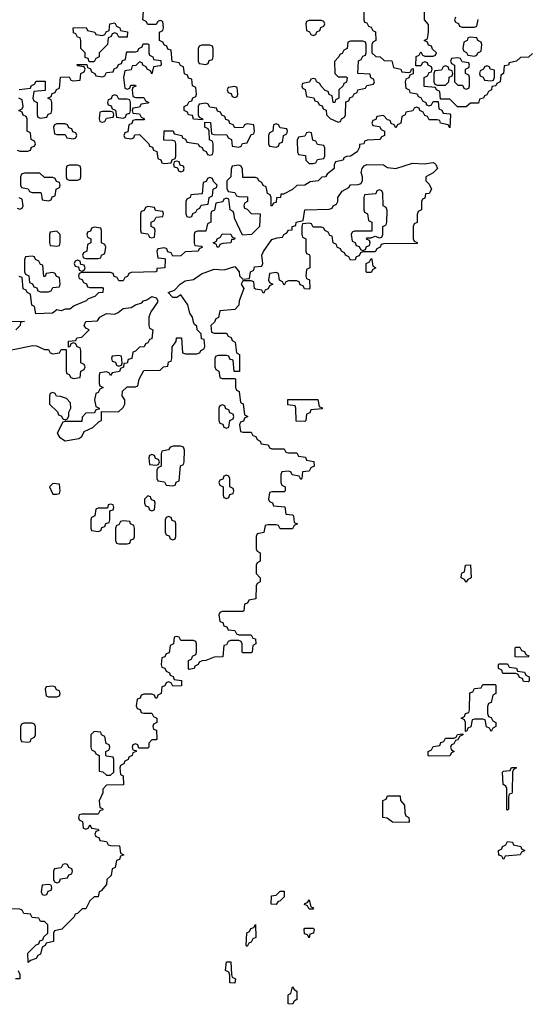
# Model space of a CAD drawing. Header units: inches. Extents: x 2710028 to 2964570, y 496606 to 722708.
# Tile 134 of 228: x 2846430 to 2848900, y 669146 to 673910. Entities that reach past the tile are written whole.
import ezdxf

# ---------------------------------------------------------------- set-up
doc = ezdxf.new("R2010")
doc.units = ezdxf.units.IN
doc.header["$MEASUREMENT"] = 0
doc.layers.add('C8646', color=7, linetype='Continuous')
doc.layers.add('C8647', color=7, linetype='Continuous')

msp = doc.modelspace()

# ---------------------------------------------------------------- linework, layer by layer
at = {"layer": 'C8646', "color": 6}
for points in [[(2846777, 670000), (2846778, 669998), (2846810, 669994), (2846812.7, 669987.3), (2846798, 669982), (2846794, 669970), (2846798, 669958), (2846812.7, 669952.7), (2846818, 669938), (2846850, 669934), (2846858, 669918), (2846870, 669914), (2846912.7, 669912.7), (2846918, 669878), (2846934, 669870), (2846918, 669862), (2846912.7, 669847.3), (2846898, 669842), (2846891.3, 669808.7), (2846878, 669802), (2846872, 669770), (2846852, 669750), (2846850, 669726), (2846824.7, 669695.3), (2846814, 669690), (2846810, 669666), (2846790, 669666), (2846770, 669646), (2846750, 669608), (2846732.7, 669607.3), (2846710, 669586), (2846698, 669582), (2846694, 669570), (2846634, 669510), (2846598, 669502), (2846594, 669490), (2846594, 669450), (2846558, 669442), (2846554, 669430), (2846538, 669422), (2846530.7, 669389.3), (2846518, 669382), (2846510, 669368), (2846482, 669358), (2846471, 669349), (2846470, 669394), (2846510, 669434), (2846522, 669438), (2846527.3, 669452.7), (2846542, 669458), (2846547.3, 669472.7), (2846566, 669490), (2846566, 669530), (2846550, 669546), (2846530, 669546), (2846522, 669562), (2846490, 669566), (2846482, 669582), (2846450, 669586), (2846442, 669602), (2846430, 669606), (2846331.6, 669608.4)], [(2846737.7, 670000), (2846738, 669998), (2846750, 669994), (2846762, 669998), (2846763, 670000)], [(2846422, 669310), (2846431.3, 669290), (2846430.7, 669269.3), (2846408.9, 669268.9)]]:
    msp.add_lwpolyline(points, dxfattribs=at)
for points in [[(2848770, 669846), (2848762, 669862), (2848747.3, 669867.3), (2848746, 669890), (2848762, 669898), (2848766, 669910), (2848782, 669918), (2848790, 669934), (2848814, 669930), (2848818, 669918), (2848854, 669910), (2848858, 669898), (2848874, 669890), (2848858, 669882), (2848851.1, 669868.9), (2848778, 669862)], [(2846650, 669826), (2846638, 669822), (2846630, 669806), (2846598, 669802), (2846594, 669790), (2846594, 669750), (2846598, 669738), (2846610, 669734), (2846622, 669738), (2846627.3, 669752.7), (2846662, 669758), (2846667.3, 669772.7), (2846682, 669778), (2846686, 669790), (2846682, 669802), (2846667.3, 669807.3), (2846662, 669822)], [(2846570, 669726), (2846538, 669722), (2846534, 669690), (2846538, 669678), (2846550, 669674), (2846562, 669678), (2846567.3, 669692.7), (2846582, 669698), (2846586, 669710), (2846582, 669722)], [(2847670, 669628.7), (2847646, 669630), (2847648.7, 669671.3), (2847670, 669674), (2847690, 669694), (2847710, 669694), (2847710, 669666), (2847690, 669646), (2847678, 669642)], [(2847830, 669606), (2847822, 669622), (2847808.4, 669628.4), (2847810, 669634), (2847822, 669638), (2847830, 669652), (2847838, 669618), (2847852, 669612), (2847850, 669606)], [(2847530, 669426), (2847526, 669430), (2847528.4, 669491.6), (2847542, 669498), (2847547.3, 669512.7), (2847562, 669518), (2847570, 669532), (2847572, 669470), (2847558, 669462), (2847550, 669446), (2847538, 669442)], [(2847830, 669468), (2847822, 669482), (2847807.3, 669487.3), (2847806, 669510), (2847810, 669514), (2847850, 669514), (2847854, 669510), (2847852, 669490), (2847834, 669486)], [(2847470, 669248.7), (2847446, 669250), (2847447.3, 669287.3), (2847442, 669302), (2847426, 669310), (2847430, 669352), (2847452, 669352), (2847454, 669290), (2847458, 669278), (2847474, 669270)], [(2847750, 669146), (2847728, 669148), (2847729.1, 669190.9), (2847730, 669194), (2847742, 669198), (2847750, 669231.3), (2847758, 669218), (2847771.3, 669210), (2847771.3, 669168.7), (2847758, 669162)]]:
    msp.add_lwpolyline(points, close=True, dxfattribs=at)
at = {"layer": 'C8647', "color": 6}
for points in [[(2846427.3, 673572.7), (2846482, 673578), (2846486, 673590), (2846502, 673598), (2846510, 673612), (2846552.7, 673612.7), (2846552.7, 673567.3), (2846498, 673562), (2846494, 673530), (2846498, 673518), (2846514, 673510), (2846514, 673450), (2846518, 673438), (2846530, 673434), (2846562, 673438), (2846567.3, 673452.7), (2846582, 673458), (2846586, 673470), (2846586, 673510), (2846582, 673522), (2846566, 673530), (2846582, 673538), (2846587.3, 673552.7), (2846602, 673558), (2846607.3, 673572.7), (2846622, 673578), (2846627.3, 673632.7), (2846670, 673634), (2846678, 673618), (2846690, 673614), (2846722, 673618), (2846726, 673650), (2846742, 673658), (2846746, 673670), (2846742, 673682), (2846710, 673686), (2846707.3, 673692.7), (2846754, 673694), (2846758, 673678), (2846772.7, 673672.7), (2846778, 673658), (2846794, 673650), (2846798, 673638), (2846830, 673634), (2846842, 673638), (2846850, 673654), (2846882, 673658), (2846887.3, 673672.7), (2846902, 673678), (2846907.3, 673692.7), (2846922, 673698), (2846927.3, 673712.7), (2846942, 673718), (2846946, 673750), (2846950, 673754), (2846990, 673754), (2847002, 673758), (2847006, 673770), (2847022, 673778), (2847027.3, 673792.7), (2847050, 673794), (2847054, 673790), (2847054, 673750), (2847058, 673738), (2847074, 673730), (2847078, 673718), (2847112.7, 673712.7), (2847114, 673690), (2847110, 673686), (2847078, 673682), (2847070, 673648), (2847062, 673662), (2847046, 673670), (2847042, 673682), (2847026, 673690), (2847022, 673702), (2847010, 673706), (2846991.6, 673688.4), (2846974, 673686), (2846970, 673668), (2846938, 673662), (2846932, 673630), (2846938, 673578), (2846950, 673574), (2846962, 673578), (2846967.3, 673592.7), (2846990, 673594), (2846992, 673588), (2846978, 673582), (2846974, 673570), (2846978, 673538), (2846990, 673534), (2847030, 673534), (2847038, 673518), (2847054, 673510), (2847050, 673506), (2847018, 673502), (2847010, 673486), (2846978, 673482), (2846974, 673470), (2846978, 673458), (2847010, 673454), (2847018, 673438), (2847034, 673430), (2847030, 673426), (2846990, 673426), (2846978, 673422), (2846972.7, 673407.3), (2846958, 673402), (2846952.7, 673367.3), (2846938, 673362), (2846934, 673350), (2846938, 673338), (2846970, 673334), (2846982, 673338), (2846987.3, 673352.7), (2847010, 673354), (2847054, 673310), (2847058, 673298), (2847072.7, 673292.7), (2847078, 673278), (2847092.7, 673272.7), (2847098, 673238), (2847112.7, 673232.7), (2847118, 673218), (2847130, 673214), (2847162, 673218), (2847167.3, 673232.7), (2847182, 673238), (2847186, 673250), (2847186, 673310), (2847182, 673322), (2847170, 673326), (2847127.3, 673327.3), (2847128.4, 673371.6), (2847171.6, 673371.6), (2847178, 673358), (2847214, 673350), (2847218, 673338), (2847232, 673332), (2847238, 673318), (2847294, 673310), (2847298, 673298), (2847312, 673292), (2847318, 673278), (2847332.7, 673272.7), (2847338, 673258), (2847350, 673254), (2847362, 673258), (2847366, 673270), (2847366, 673310), (2847362, 673322), (2847348.4, 673328.4), (2847346, 673370), (2847342, 673382), (2847326, 673390), (2847326, 673414), (2847352.7, 673412.7), (2847358, 673358), (2847370, 673354), (2847432.7, 673352.7), (2847438, 673338), (2847454, 673330), (2847458, 673298), (2847490, 673294), (2847502, 673298), (2847508.4, 673311.6), (2847530, 673314), (2847550, 673354), (2847562, 673358), (2847566, 673370), (2847562, 673402), (2847530, 673406), (2847518, 673402), (2847511.6, 673388.4), (2847470, 673386), (2847462, 673402), (2847447.3, 673407.3), (2847442, 673422), (2847427.3, 673427.3), (2847422, 673442), (2847407.3, 673447.3), (2847402, 673462), (2847387.3, 673467.3), (2847382, 673482), (2847350, 673486), (2847342, 673502), (2847330, 673506), (2847298, 673502), (2847294, 673490), (2847294, 673450), (2847298, 673438), (2847314, 673430), (2847314, 673426), (2847270, 673428.7), (2847266, 673446), (2847246, 673450), (2847242, 673462), (2847226, 673470), (2847226, 673490), (2847242, 673498), (2847250, 673514), (2847262, 673518), (2847267.3, 673532.7), (2847282, 673538), (2847286, 673550), (2847282, 673582), (2847266, 673590), (2847262, 673622), (2847247.3, 673627.3), (2847242, 673642), (2847227.3, 673647.3), (2847222, 673682), (2847208, 673688), (2847202, 673702), (2847167.3, 673707.3), (2847162, 673762), (2847147.3, 673767.3), (2847142, 673782), (2847130, 673786), (2847122, 673802), (2847106, 673810), (2847106, 673850), (2847122, 673858), (2847126, 673870), (2847122, 673902), (2847110, 673906), (2847098, 673902), (2847090, 673886), (2847050, 673886), (2847042, 673902), (2847026, 673910), (2847028.4, 673951.6)], [(2848094, 673950), (2848094, 673910), (2848098, 673898), (2848110, 673894), (2848118, 673878), (2848130, 673874), (2848138, 673858), (2848151.6, 673851.6), (2848152, 673810), (2848138, 673802), (2848134, 673790), (2848134, 673750), (2848152, 673732), (2848174, 673730), (2848192.7, 673712.7), (2848230, 673711.3), (2848238, 673678), (2848274, 673670), (2848278, 673658), (2848310, 673654), (2848322, 673658), (2848326, 673670), (2848334, 673674), (2848332.7, 673647.3), (2848318, 673642), (2848312, 673628), (2848298, 673622), (2848294, 673610), (2848298, 673578), (2848314, 673570), (2848318, 673558), (2848352, 673552), (2848358, 673538), (2848370, 673534), (2848378, 673518), (2848394, 673510), (2848398, 673498), (2848410, 673494), (2848422, 673498), (2848430, 673514), (2848454, 673514), (2848458, 673478), (2848472.7, 673472.7), (2848478, 673458), (2848510, 673454), (2848514, 673450), (2848510, 673386), (2848502, 673402), (2848466, 673410), (2848462, 673422), (2848450, 673426), (2848410, 673426), (2848402, 673442), (2848390, 673446), (2848382, 673462), (2848366, 673470), (2848362, 673482), (2848350, 673486), (2848338, 673482), (2848331.6, 673468.4), (2848298, 673462), (2848294, 673450), (2848278, 673442), (2848274, 673410), (2848258, 673402), (2848250, 673386), (2848242, 673402), (2848227.3, 673407.3), (2848222, 673422), (2848210, 673426), (2848190, 673446), (2848158, 673442), (2848152.7, 673427.3), (2848138, 673422), (2848134, 673410), (2848138, 673398), (2848170, 673394), (2848178, 673378), (2848194, 673370), (2848194, 673350), (2848178, 673342), (2848174, 673330), (2848112.7, 673327.3), (2848098, 673322), (2848094, 673310), (2848074, 673306), (2848074, 673294), (2848062, 673270), (2848030, 673249), (2848011.6, 673248.4), (2847998, 673242), (2847994, 673230), (2847958, 673222), (2847951.6, 673208.4), (2847951, 673190), (2847918, 673162), (2847910, 673149), (2847891.6, 673148.4), (2847874, 673130), (2847835.3, 673124.7), (2847810, 673109.3), (2847770, 673108), (2847750, 673088.7), (2847706, 673066), (2847694, 673066), (2847692, 673050), (2847672.7, 673047.3), (2847670, 673026), (2847658, 673022), (2847650, 673008), (2847646, 673010), (2847646, 673050), (2847642, 673062), (2847628.4, 673068.4), (2847622, 673102), (2847608, 673108), (2847602, 673122), (2847586, 673130), (2847582, 673142), (2847570, 673146), (2847510, 673146), (2847507.3, 673187.3), (2847502, 673202), (2847490, 673206), (2847458, 673202), (2847452.7, 673187.3), (2847452, 673150), (2847432, 673130), (2847432.7, 673092.7), (2847438, 673078), (2847470, 673074), (2847478, 673058), (2847490, 673054), (2847532.7, 673052.7), (2847532, 673030), (2847518, 673022), (2847514, 673010), (2847518, 672998), (2847530, 672994), (2847550, 672972), (2847594, 672970), (2847590.6, 672910), (2847551.3, 672870), (2847507.3, 672867.3), (2847468.9, 672948.9), (2847468, 672968), (2847462, 672982), (2847448, 672990), (2847442, 673042), (2847430, 673046), (2847418, 673042), (2847412, 673028), (2847378, 673022), (2847371.6, 672988.4), (2847358, 672982), (2847354, 672970), (2847354, 672930), (2847338, 672922), (2847330, 672886), (2847290, 672886), (2847278, 672882), (2847274, 672870), (2847274, 672830), (2847278, 672818), (2847310, 672814), (2847314, 672810), (2847298, 672802), (2847294, 672790), (2847230, 672786), (2847210, 672768), (2847170, 672766), (2847162, 672782), (2847147.3, 672787.3), (2847142, 672802), (2847130, 672806), (2847098, 672802), (2847094, 672790), (2847098, 672758), (2847130, 672754), (2847134, 672750), (2847132, 672710), (2847094, 672706), (2847094, 672694), (2847089.3, 672689.3), (2846970, 672686), (2846958, 672682), (2846952, 672668), (2846938, 672662), (2846930, 672646), (2846910, 672646), (2846902, 672662), (2846887.3, 672667.3), (2846882, 672682), (2846870, 672686), (2846730, 672686), (2846718, 672682), (2846714, 672670), (2846718, 672658), (2846732.7, 672652.7), (2846738, 672638), (2846752.7, 672632.7), (2846758, 672618), (2846770, 672614), (2846830, 672614), (2846834, 672610), (2846832, 672590), (2846811.6, 672588.4), (2846794, 672570), (2846761, 672559), (2846752, 672550), (2846694, 672526), (2846672, 672510), (2846650.6, 672509.4), (2846630, 672502), (2846610, 672506), (2846589.3, 672489.3), (2846507.3, 672487.3), (2846502, 672522), (2846488.4, 672528.4), (2846482, 672582), (2846466, 672590), (2846462, 672602), (2846447.3, 672607.3), (2846442, 672662), (2846427.3, 672667.3)], [(2848910, 673746), (2848891.1, 673728.9), (2848852.7, 673727.3), (2848834, 673710), (2848798, 673702), (2848794, 673690), (2848774, 673686), (2848771.1, 673648.9), (2848758, 673642), (2848754, 673610), (2848738, 673602), (2848734, 673590), (2848714, 673586), (2848712, 673570), (2848698, 673562), (2848690, 673546), (2848678, 673542), (2848674, 673530), (2848654, 673526), (2848650, 673506), (2848610, 673506), (2848590, 673488), (2848548, 673488), (2848510, 673526), (2848466, 673526), (2848462, 673562), (2848446, 673570), (2848442, 673582), (2848387.3, 673587.3), (2848386, 673630), (2848402, 673638), (2848410, 673654), (2848422, 673658), (2848426, 673670), (2848422, 673682), (2848406, 673690), (2848402, 673702), (2848390, 673706), (2848378, 673702), (2848370, 673686), (2848346, 673686), (2848348.4, 673731.6), (2848362, 673738), (2848370, 673754), (2848378, 673738), (2848390, 673734), (2848430, 673734), (2848442, 673738), (2848446, 673750), (2848427.3, 673767.3), (2848422, 673782), (2848407.3, 673787.3), (2848402, 673802), (2848386, 673810), (2848402, 673818), (2848408, 673850), (2848407.3, 673887.3), (2848388, 673910), (2848388, 673950)], [(2848538, 673922), (2848534, 673910), (2848538, 673898), (2848552, 673892), (2848558, 673878), (2848570, 673874), (2848630, 673874), (2848642, 673878), (2848648.4, 673911.6)], [(2846418, 673278), (2846430, 673274), (2846470, 673274), (2846482, 673278), (2846487.3, 673292.7), (2846502, 673298), (2846506, 673310), (2846502, 673322), (2846486, 673330), (2846482, 673362), (2846466, 673370), (2846466, 673430), (2846462, 673442), (2846447.3, 673447.3), (2846442, 673462), (2846426, 673470), (2846442, 673478), (2846446, 673490), (2846442, 673522), (2846426, 673530)], [(2846390, 672312.7), (2846493.7, 672333.7), (2846512, 672332), (2846550, 672314), (2846570, 672314), (2846578, 672298), (2846590, 672294), (2846622, 672298), (2846630, 672314), (2846654, 672314), (2846654, 672210), (2846658, 672198), (2846670, 672194), (2846678, 672178), (2846690, 672174), (2846722, 672178), (2846726, 672210), (2846742, 672218), (2846746, 672230), (2846742, 672242), (2846726, 672250), (2846726, 672310), (2846722, 672322), (2846707.3, 672327.3), (2846702, 672342), (2846690, 672346), (2846678, 672342), (2846672.7, 672327.3), (2846666, 672326), (2846666, 672354), (2846702, 672358), (2846706, 672370), (2846730, 672374), (2846766, 672410), (2846750, 672418), (2846742, 672430), (2846749.2, 672450), (2846806.3, 672453.7), (2846817.2, 672470), (2846850, 672487.7), (2846890, 672484.7), (2846907, 672493), (2846930, 672513), (2846970, 672517.3), (2846990, 672530.5), (2847020.4, 672539.6), (2847028.7, 672550), (2847045.6, 672554.4), (2847069, 672570), (2847090, 672564.7), (2847098.8, 672550), (2847097.3, 672542.7), (2847063.6, 672496.4), (2847054, 672470), (2847054, 672430), (2847058, 672418), (2847074, 672410), (2847070, 672366), (2847058, 672362), (2847050, 672346), (2847038, 672342), (2847032.7, 672327.3), (2847010, 672326), (2846990, 672306), (2846978, 672302), (2846972, 672270), (2846954, 672266), (2846950, 672248), (2846934, 672246), (2846931.6, 672228.4), (2846918, 672222), (2846912.7, 672207.3), (2846878, 672202), (2846870, 672188), (2846862, 672202), (2846850, 672206), (2846818, 672202), (2846814, 672190), (2846814, 672150), (2846818, 672138), (2846834, 672130), (2846818, 672122), (2846810, 672106), (2846798, 672102), (2846792, 672070), (2846798, 672038), (2846814, 672030), (2846814, 672026), (2846798, 672022), (2846792, 672008), (2846750, 672006), (2846732.7, 671987.3), (2846730, 671966), (2846650, 671966), (2846638, 671962), (2846612, 671910), (2846622, 671890), (2846650, 671872), (2846716.4, 671883.6), (2846730, 671894), (2846742, 671918), (2846783.1, 671936.9), (2846814, 671966), (2846826, 671970), (2846826, 672014), (2846907.3, 672012.7), (2846930, 672034), (2846938, 672050), (2846938, 672070), (2846926, 672090), (2846927.3, 672112.7), (2846950, 672134), (2846990, 672134), (2847002, 672138), (2847008, 672170), (2847030, 672212), (2847110, 672214), (2847126, 672230), (2847146, 672234), (2847150, 672254), (2847162, 672258), (2847166, 672270), (2847167.3, 672327.3), (2847187.3, 672352.7), (2847189, 672371), (2847212, 672370), (2847218, 672298), (2847232.7, 672292.7), (2847287.3, 672292.7), (2847302, 672298), (2847306, 672310), (2847322, 672318), (2847326, 672330), (2847322, 672362), (2847310, 672366), (2847308, 672390), (2847288, 672410), (2847287.3, 672427.3), (2847275.3, 672435.3), (2847270, 672446), (2847265.2, 672470), (2847253.2, 672490), (2847244, 672530), (2847210, 672578), (2847190, 672566), (2847170, 672566), (2847148.7, 672590), (2847179, 672601), (2847206.6, 672630), (2847230, 672645.7), (2847270, 672653.4), (2847310, 672680.3), (2847370, 672702.3), (2847419.7, 672700.3), (2847470, 672716), (2847492, 672690), (2847494, 672670), (2847510, 672654), (2847542, 672658), (2847546, 672690), (2847562, 672698), (2847566, 672714), (2847602, 672718), (2847606, 672730), (2847602, 672770), (2847608.9, 672788.9), (2847650, 672846.8), (2847675.3, 672855.3), (2847702, 672858), (2847708, 672870), (2847722, 672878), (2847730, 672891.3), (2847747.3, 672892.7), (2847748.7, 672910), (2847766, 672914), (2847768, 672930), (2847802, 672938), (2847808.7, 672990), (2847927.3, 672992.7), (2847942, 672998), (2847946, 673010), (2847962, 673018), (2847968.9, 673031.1), (2847969.3, 673050), (2847990, 673080.7), (2848022, 673098), (2848030, 673110.5), (2848068, 673112), (2848082, 673118), (2848088.4, 673131.6), (2848089, 673150), (2848082, 673170), (2848087.3, 673190), (2848096.6, 673203.4), (2848108.7, 673210), (2848190, 673207.7), (2848210, 673195.5), (2848250, 673190.5), (2848330, 673215.8), (2848387.2, 673212.8), (2848430, 673219.1), (2848435.8, 673215.8), (2848442.8, 673210), (2848450.5, 673189.5), (2848430, 673169), (2848394, 673150), (2848394, 673130), (2848410, 673114), (2848422, 673090), (2848410, 673068.7), (2848392.7, 673067.3), (2848390, 673046), (2848378, 673042), (2848374, 673030), (2848374, 672990), (2848358, 672982), (2848352.7, 672967.3), (2848352, 672928), (2848338, 672922), (2848334, 672910), (2848334, 672850), (2848338, 672838), (2848352.7, 672832.7), (2848352.7, 672827.3), (2848190, 672826), (2848178, 672822), (2848174, 672810), (2848158, 672802), (2848150, 672786), (2848090, 672786), (2848078, 672782), (2848072.7, 672767.3), (2848058, 672762), (2848052.7, 672747.3), (2848030, 672746), (2848022, 672762), (2848006, 672770), (2848002, 672782), (2847986, 672790), (2847982, 672802), (2847966, 672810), (2847962, 672822), (2847946, 672830), (2847942, 672862), (2847930, 672866), (2847922, 672882), (2847906, 672890), (2847902, 672902), (2847890, 672906), (2847850, 672906), (2847842, 672922), (2847830, 672926), (2847798, 672922), (2847794, 672910), (2847794, 672870), (2847798, 672858), (2847814, 672850), (2847814, 672790), (2847818, 672778), (2847830, 672774), (2847832.7, 672767.3), (2847834, 672710), (2847818, 672702), (2847814, 672670), (2847818, 672658), (2847831.6, 672651.6), (2847834, 672610), (2847830, 672606), (2847807.3, 672607.3), (2847802, 672622), (2847787.3, 672627.3), (2847782, 672642), (2847770, 672646), (2847730, 672646), (2847718, 672642), (2847710, 672626), (2847702, 672642), (2847686, 672650), (2847682, 672682), (2847670, 672686), (2847638, 672682), (2847634, 672650), (2847638, 672638), (2847654, 672630), (2847638, 672622), (2847632.7, 672607.3), (2847618, 672602), (2847610, 672586), (2847602, 672602), (2847570, 672606), (2847566, 672610), (2847562, 672642), (2847550, 672646), (2847510, 672646), (2847502, 672630), (2847514, 672610), (2847491, 672549), (2847490, 672528), (2847470, 672508), (2847398, 672502), (2847391.6, 672468.4), (2847378, 672462), (2847372.7, 672447.3), (2847354, 672430), (2847358, 672398), (2847370, 672394), (2847430, 672394), (2847438, 672378), (2847452.7, 672372.7), (2847458, 672358), (2847472, 672350), (2847478, 672298), (2847494, 672290), (2847492.7, 672207.3), (2847467.3, 672207.3), (2847462, 672262), (2847447.3, 672267.3), (2847442, 672282), (2847430, 672286), (2847390, 672286), (2847378, 672282), (2847374, 672270), (2847374, 672230), (2847378, 672218), (2847394, 672210), (2847398, 672178), (2847410, 672174), (2847470, 672174), (2847474, 672170), (2847474, 672130), (2847478, 672118), (2847491.6, 672111.6), (2847498, 672058), (2847511.6, 672051.6), (2847518, 671998), (2847534, 671990), (2847518, 671982), (2847512.7, 671967.3), (2847498, 671962), (2847494, 671950), (2847498, 671918), (2847510, 671914), (2847550, 671914), (2847558, 671898), (2847572.7, 671892.7), (2847578, 671878), (2847594, 671870), (2847598, 671858), (2847632.7, 671852.7), (2847638, 671838), (2847650, 671834), (2847710, 671834), (2847718, 671818), (2847730, 671814), (2847770, 671814), (2847778, 671798), (2847812.7, 671792.7), (2847818, 671778), (2847852.7, 671772.7), (2847854, 671750), (2847838, 671742), (2847830, 671726), (2847798, 671722), (2847794, 671690), (2847790, 671686), (2847782, 671702), (2847747.3, 671707.3), (2847742, 671722), (2847730, 671726), (2847698, 671722), (2847694, 671710), (2847694, 671670), (2847698, 671658), (2847714, 671650), (2847714, 671630), (2847710, 671626), (2847650, 671626), (2847638, 671622), (2847634, 671590), (2847638, 671578), (2847652.7, 671572.7), (2847658, 671558), (2847712.7, 671552.7), (2847718, 671518), (2847750, 671514), (2847754, 671510), (2847758, 671478), (2847774, 671470), (2847758, 671462), (2847750, 671446), (2847690, 671446), (2847682, 671462), (2847670, 671466), (2847630, 671466), (2847618, 671462), (2847611.3, 671428.7), (2847578, 671422), (2847574, 671410), (2847574, 671350), (2847578, 671338), (2847594, 671330), (2847594, 671290), (2847578, 671282), (2847574, 671270), (2847574, 671230), (2847594, 671210), (2847594, 671190), (2847578, 671182), (2847574, 671170), (2847571.6, 671108.4), (2847538, 671102), (2847532.7, 671087.3), (2847518, 671082), (2847514, 671050), (2847510, 671046), (2847410, 671046), (2847398, 671042), (2847394, 671030), (2847398, 670998), (2847412.7, 670992.7), (2847418, 670978), (2847432.7, 670972.7), (2847438, 670958), (2847470, 670954), (2847478, 670938), (2847490, 670934), (2847550, 670934), (2847558, 670918), (2847570, 670914), (2847572, 670890), (2847558, 670882), (2847554, 670850), (2847550, 670846), (2847510, 670846), (2847506, 670850), (2847506, 670890), (2847502, 670902), (2847490, 670906), (2847450, 670906), (2847438, 670902), (2847430, 670886), (2847418, 670882), (2847412.7, 670827.3), (2847370, 670826), (2847331.1, 670808.9), (2847312, 670808), (2847298, 670802), (2847294, 670790), (2847278, 670782), (2847274, 670770), (2847250, 670766), (2847246, 670770), (2847246, 670810), (2847262, 670818), (2847266, 670830), (2847282, 670838), (2847286, 670850), (2847286, 670890), (2847282, 670902), (2847270, 670906), (2847210, 670906), (2847202, 670922), (2847190, 670926), (2847178, 670922), (2847174, 670890), (2847158, 670882), (2847152.7, 670847.3), (2847138, 670842), (2847132.7, 670827.3), (2847118, 670822), (2847114, 670790), (2847118, 670778), (2847132.7, 670772.7), (2847138, 670758), (2847154, 670750), (2847158, 670738), (2847172.7, 670732.7), (2847178, 670718), (2847212.7, 670712.7), (2847212.7, 670687.3), (2847170, 670686), (2847162, 670702), (2847150, 670706), (2847138, 670702), (2847132.7, 670687.3), (2847118, 670682), (2847114, 670650), (2847098, 670642), (2847092.7, 670627.3), (2847087.3, 670627.3), (2847082, 670642), (2847070, 670646), (2847030, 670646), (2847018, 670642), (2847012.7, 670627.3), (2846998, 670622), (2846994, 670590), (2846998, 670578), (2847012.7, 670572.7), (2847018, 670558), (2847030, 670554), (2847070, 670554), (2847078, 670538), (2847094, 670530), (2847094, 670510), (2847078, 670502), (2847074, 670490), (2847078, 670478), (2847092, 670472), (2847094, 670430), (2847090, 670426), (2847070, 670426), (2847054, 670410), (2847054, 670390), (2847050, 670386), (2847006, 670386), (2847002, 670402), (2846990, 670406), (2846978, 670402), (2846974, 670390), (2846978, 670378), (2846994, 670374), (2846994, 670370), (2846978, 670362), (2846974, 670350), (2846958, 670342), (2846954, 670330), (2846938, 670322), (2846934, 670310), (2846918, 670302), (2846914, 670290), (2846918, 670258), (2846931.1, 670251.1), (2846932.7, 670207.3), (2846850, 670206), (2846832.7, 670187.3), (2846831.6, 670168.4), (2846814, 670130), (2846818, 670098), (2846830, 670094), (2846832.7, 670087.3), (2846818, 670082), (2846810, 670066), (2846730, 670066), (2846718, 670062), (2846714, 670050), (2846718, 670038), (2846734, 670030), (2846737.7, 670000)], [(2846418, 672998), (2846430, 672994), (2846442, 672998), (2846446, 673010), (2846442, 673042), (2846427.3, 673047.3)], [(2846390, 672452), (2846454, 672450), (2846434, 672446), (2846432, 672430), (2846411.3, 672410)], [(2846763, 670000), (2846770, 670014), (2846777, 670000)]]:
    msp.add_lwpolyline(points, dxfattribs=at)
for points in [[(2846910, 673826), (2846902, 673842), (2846890, 673846), (2846878, 673842), (2846872, 673828), (2846858, 673822), (2846854, 673790), (2846814, 673750), (2846814, 673730), (2846798, 673722), (2846790, 673706), (2846766, 673706), (2846762, 673722), (2846747.3, 673727.3), (2846746, 673750), (2846726, 673770), (2846726, 673810), (2846722, 673822), (2846710, 673826), (2846702, 673842), (2846690, 673846), (2846688.7, 673871.3), (2846751.6, 673871.6), (2846758, 673858), (2846794, 673850), (2846798, 673838), (2846830, 673834), (2846842, 673838), (2846848, 673852), (2846862, 673858), (2846866, 673890), (2846890, 673894), (2846898, 673878), (2846914, 673870), (2846918, 673858), (2846951.3, 673851.3), (2846950, 673826)], [(2847890, 673906), (2847830, 673906), (2847818, 673902), (2847814, 673890), (2847818, 673858), (2847832, 673852), (2847838, 673838), (2847850, 673834), (2847862, 673838), (2847868, 673852), (2847882, 673858), (2847887.3, 673872.7), (2847902, 673878), (2847906, 673890), (2847902, 673902)], [(2848610, 673826), (2848598, 673822), (2848594, 673810), (2848578, 673802), (2848574, 673770), (2848578, 673758), (2848592, 673752), (2848598, 673738), (2848630, 673734), (2848642, 673738), (2848646, 673750), (2848662, 673758), (2848666, 673790), (2848662, 673802), (2848646, 673810), (2848642, 673822)], [(2847350, 673786), (2847310, 673786), (2847298, 673782), (2847294, 673770), (2847294, 673710), (2847298, 673698), (2847330, 673694), (2847342, 673698), (2847347.3, 673712.7), (2847362, 673718), (2847366, 673730), (2847366, 673770), (2847362, 673782)], [(2848090, 673806), (2848030, 673806), (2848018, 673802), (2848014, 673770), (2847998, 673762), (2847990, 673746), (2847978, 673742), (2847974, 673730), (2847952.7, 673707.3), (2847954, 673650), (2847970, 673634), (2848010, 673634), (2848014, 673630), (2848011.6, 673608.4), (2847998, 673602), (2847994, 673590), (2847974, 673570), (2847974, 673530), (2847958, 673522), (2847954, 673510), (2847946, 673510), (2847942, 673542), (2847927.3, 673547.3), (2847922, 673562), (2847907.3, 673567.3), (2847886, 673590), (2847882, 673602), (2847866, 673610), (2847862, 673622), (2847850, 673626), (2847838, 673622), (2847831.6, 673608.4), (2847798, 673602), (2847794, 673590), (2847798, 673578), (2847811.6, 673571.6), (2847818, 673538), (2847852.7, 673532.7), (2847858, 673518), (2847872.7, 673512.7), (2847878, 673498), (2847892.7, 673492.7), (2847898, 673478), (2847912.7, 673472.7), (2847914, 673450), (2847931.6, 673431.6), (2847970, 673414), (2847982, 673418), (2847986, 673430), (2848002, 673438), (2848006, 673450), (2848007.3, 673512.7), (2848022, 673518), (2848027.3, 673532.7), (2848042, 673538), (2848048, 673552), (2848062, 673558), (2848066, 673570), (2848102, 673578), (2848110, 673592), (2848142, 673598), (2848146, 673610), (2848142, 673622), (2848128.4, 673628.4), (2848126, 673646), (2848066, 673650), (2848068.4, 673711.6), (2848082, 673718), (2848090, 673734), (2848102, 673738), (2848106, 673750), (2848106, 673790), (2848102, 673802)], [(2848550, 673726), (2848518, 673722), (2848514, 673710), (2848518, 673698), (2848534, 673690), (2848534, 673610), (2848550, 673594), (2848572.7, 673592.7), (2848578, 673578), (2848590, 673574), (2848602, 673578), (2848606, 673590), (2848606, 673630), (2848602, 673642), (2848586, 673650), (2848586, 673670), (2848602, 673678), (2848606, 673690), (2848602, 673702), (2848570, 673706), (2848562, 673722)], [(2848490, 673686), (2848478, 673682), (2848470, 673666), (2848438, 673662), (2848434, 673650), (2848434, 673610), (2848438, 673598), (2848450, 673594), (2848490, 673594), (2848506, 673610), (2848507.3, 673632.7), (2848522, 673638), (2848526, 673650), (2848522, 673662), (2848507.3, 673667.3), (2848502, 673682)], [(2848690, 673686), (2848678, 673682), (2848674, 673670), (2848658, 673662), (2848654, 673650), (2848658, 673638), (2848672, 673632), (2848678, 673618), (2848710, 673614), (2848722, 673618), (2848727.3, 673632.7), (2848726, 673666), (2848706, 673670), (2848702, 673682)], [(2847470, 673586), (2847438, 673582), (2847434, 673570), (2847438, 673558), (2847452.7, 673552.7), (2847458, 673538), (2847470, 673534), (2847482, 673538), (2847486, 673550), (2847482, 673582)], [(2846890, 673546), (2846878, 673542), (2846872.7, 673527.3), (2846858, 673522), (2846854, 673510), (2846858, 673498), (2846872.7, 673492.7), (2846878, 673478), (2846892.7, 673472.7), (2846898, 673438), (2846930, 673434), (2846942, 673438), (2846947.3, 673452.7), (2846962, 673458), (2846966, 673470), (2846966, 673510), (2846962, 673522), (2846950, 673526), (2846910, 673526), (2846902, 673542)], [(2846870, 673466), (2846830, 673466), (2846818, 673462), (2846814, 673430), (2846818, 673418), (2846830, 673414), (2846842, 673418), (2846850, 673434), (2846882, 673438), (2846886, 673450), (2846882, 673462)], [(2846650, 673406), (2846610, 673406), (2846598, 673402), (2846594, 673390), (2846598, 673358), (2846610, 673354), (2846650, 673354), (2846658, 673338), (2846690, 673334), (2846702, 673338), (2846706, 673350), (2846702, 673362), (2846687.3, 673367.3), (2846682, 673382), (2846667.3, 673387.3), (2846662, 673402)], [(2847670, 673406), (2847658, 673402), (2847654, 673370), (2847638, 673362), (2847634, 673350), (2847634, 673310), (2847638, 673298), (2847670, 673294), (2847682, 673298), (2847687.3, 673312.7), (2847702, 673318), (2847706, 673350), (2847722, 673358), (2847726, 673370), (2847722, 673382), (2847690, 673386), (2847682, 673402)], [(2847830, 673366), (2847818, 673362), (2847810, 673346), (2847778, 673342), (2847772.7, 673327.3), (2847774, 673270), (2847778, 673258), (2847812.7, 673252.7), (2847814, 673230), (2847830, 673214), (2847850, 673214), (2847862, 673218), (2847870, 673234), (2847902, 673238), (2847906, 673250), (2847906, 673290), (2847902, 673302), (2847870, 673306), (2847862, 673322), (2847847.3, 673327.3), (2847842, 673362)], [(2846710, 673206), (2846670, 673206), (2846658, 673202), (2846654, 673190), (2846654, 673150), (2846658, 673138), (2846670, 673134), (2846710, 673134), (2846722, 673138), (2846726, 673150), (2846726, 673190), (2846722, 673202)], [(2847190, 673226), (2847178, 673222), (2847174, 673210), (2847178, 673198), (2847194, 673194), (2847198, 673178), (2847210, 673174), (2847222, 673178), (2847226, 673190), (2847222, 673202), (2847206, 673206), (2847202, 673222)], [(2846527.3, 673167.3), (2846452.7, 673167.3), (2846438, 673162), (2846434, 673150), (2846434, 673110), (2846438, 673098), (2846471.6, 673091.6), (2846478, 673078), (2846490, 673074), (2846530, 673074), (2846534, 673070), (2846538, 673038), (2846570, 673034), (2846582, 673038), (2846587.3, 673052.7), (2846602, 673058), (2846606, 673090), (2846622, 673098), (2846626, 673110), (2846622, 673122), (2846607.3, 673127.3), (2846602, 673142), (2846590, 673146), (2846550, 673146)], [(2847350, 673146), (2847338, 673142), (2847332.7, 673127.3), (2847318, 673122), (2847312.7, 673067.3), (2847258, 673062), (2847254, 673050), (2847238, 673042), (2847234, 673030), (2847234, 672970), (2847238, 672958), (2847250, 672954), (2847262, 672958), (2847267.3, 672972.7), (2847282, 672978), (2847288, 672992), (2847302, 672998), (2847307.3, 673012.7), (2847342, 673018), (2847346, 673050), (2847362, 673058), (2847366, 673090), (2847382, 673098), (2847386, 673110), (2847367.3, 673127.3), (2847362, 673142)], [(2848170, 673086), (2848158, 673082), (2848152, 673068), (2848098, 673062), (2848094, 673050), (2848094, 672990), (2848098, 672978), (2848112, 672970), (2848118, 672938), (2848134, 672930), (2848132.7, 672887.3), (2848050, 672886), (2848038, 672882), (2848034, 672870), (2848038, 672838), (2848052.7, 672832.7), (2848058, 672818), (2848072.7, 672812.7), (2848078, 672798), (2848090, 672794), (2848102, 672798), (2848107.3, 672812.7), (2848122, 672818), (2848126, 672830), (2848122, 672842), (2848108, 672848), (2848110, 672854), (2848130, 672854), (2848150, 672862), (2848170, 672854), (2848182, 672858), (2848186, 672870), (2848186, 672910), (2848202, 672918), (2848206, 672930), (2848207.3, 672987.3), (2848202, 673002), (2848188, 673010), (2848186, 673070), (2848182, 673082)], [(2847050, 673006), (2847038, 673002), (2847032.7, 672987.3), (2847018, 672982), (2847014, 672970), (2847014, 672890), (2847018, 672878), (2847050, 672874), (2847058, 672858), (2847070, 672854), (2847082, 672858), (2847086, 672890), (2847082, 672902), (2847066, 672910), (2847066, 672930), (2847082, 672938), (2847090, 672954), (2847122, 672958), (2847126, 672970), (2847122, 672982), (2847087.3, 672987.3), (2847082, 673002)], [(2846610, 672886), (2846578, 672882), (2846574, 672870), (2846574, 672830), (2846578, 672818), (2846610, 672814), (2846622, 672818), (2846626, 672830), (2846626, 672870)], [(2846790, 672906), (2846778, 672902), (2846772.7, 672887.3), (2846758, 672882), (2846754, 672870), (2846758, 672858), (2846774, 672850), (2846774, 672830), (2846758, 672822), (2846754, 672790), (2846738, 672782), (2846734, 672770), (2846738, 672758), (2846750, 672754), (2846810, 672754), (2846822, 672758), (2846826, 672770), (2846842, 672778), (2846846, 672810), (2846842, 672822), (2846826, 672830), (2846826, 672890), (2846822, 672902)], [(2847390, 672809.3), (2847386, 672810), (2847382, 672822), (2847366, 672830), (2847382, 672838), (2847386, 672850), (2847402, 672858), (2847410, 672874), (2847451.6, 672871.6), (2847458, 672858), (2847472.7, 672852.7), (2847466, 672846), (2847454, 672846), (2847452, 672830), (2847412.7, 672827.3), (2847398, 672822), (2847394, 672810)], [(2846490, 672766), (2846458, 672762), (2846452.7, 672747.3), (2846454, 672690), (2846458, 672678), (2846474, 672670), (2846478, 672638), (2846492.7, 672632.7), (2846498, 672618), (2846512.7, 672612.7), (2846518, 672598), (2846530, 672594), (2846570, 672594), (2846582, 672598), (2846590, 672614), (2846622, 672618), (2846626, 672630), (2846622, 672662), (2846607.3, 672667.3), (2846602, 672682), (2846590, 672686), (2846558, 672682), (2846552.7, 672667.3), (2846547.3, 672667.3), (2846542, 672722), (2846530, 672726), (2846522, 672742), (2846506, 672750), (2846502, 672762)], [(2846710, 672746), (2846698, 672742), (2846694, 672730), (2846698, 672718), (2846714, 672714), (2846718, 672698), (2846730, 672694), (2846742, 672698), (2846746, 672710), (2846742, 672722), (2846726, 672726), (2846722, 672742)], [(2848110, 672686), (2848106, 672690), (2848106, 672730), (2848122, 672738), (2848130, 672754), (2848134, 672750), (2848138, 672718), (2848152, 672710), (2848138, 672702), (2848130, 672686)], [(2846910, 672286), (2846878, 672282), (2846874, 672270), (2846878, 672258), (2846892.7, 672252.7), (2846898, 672238), (2846910, 672234), (2846922, 672238), (2846926, 672250), (2846922, 672282)], [(2846590, 672106), (2846578, 672102), (2846574, 672090), (2846574, 672050), (2846612.7, 672012.7), (2846618, 671998), (2846630, 671994), (2846638, 671978), (2846650, 671974), (2846662, 671978), (2846667.3, 671992.7), (2846668.4, 672011.6), (2846678, 672030), (2846676.4, 672056.4), (2846656.4, 672076.4), (2846627.3, 672087.3), (2846608, 672088), (2846602, 672102)], [(2847810, 671966), (2847767.3, 671967.3), (2847766, 672030), (2847762, 672042), (2847727.3, 672047.3), (2847727.3, 672072.7), (2847872.7, 672072.7), (2847878, 672038), (2847892.7, 672032.7), (2847892.7, 672027.3), (2847838, 672022), (2847832.7, 672007.3), (2847818, 672002), (2847814, 671970)], [(2847410, 672046), (2847398, 672042), (2847394, 672030), (2847394, 671970), (2847398, 671958), (2847412.7, 671952.7), (2847418, 671938), (2847430, 671934), (2847442, 671938), (2847446, 671970), (2847462, 671978), (2847466, 671990), (2847462, 672002), (2847447.3, 672007.3), (2847442, 672022), (2847427.3, 672027.3), (2847422, 672042)], [(2847207.3, 671847.3), (2847172.7, 671847.3), (2847158, 671842), (2847150, 671828), (2847118, 671822), (2847114, 671810), (2847114, 671750), (2847098, 671742), (2847094, 671730), (2847094, 671690), (2847098, 671678), (2847130, 671674), (2847138, 671658), (2847170, 671654), (2847182, 671658), (2847187.3, 671672.7), (2847202, 671678), (2847208.4, 671751.6), (2847222, 671758), (2847226, 671770), (2847227.3, 671827.3), (2847222, 671842)], [(2847070, 671806), (2847058, 671802), (2847054, 671790), (2847058, 671758), (2847090, 671754), (2847102, 671758), (2847106, 671770), (2847102, 671782), (2847087.3, 671787.3), (2847082, 671802)], [(2847430, 671706), (2847418, 671702), (2847412.7, 671687.3), (2847398, 671682), (2847394, 671670), (2847398, 671658), (2847414, 671650), (2847414, 671610), (2847418, 671598), (2847430, 671594), (2847442, 671598), (2847447.3, 671612.7), (2847462, 671618), (2847466, 671630), (2847462, 671642), (2847446, 671650), (2847446, 671690), (2847442, 671702)], [(2846590, 671666), (2846574, 671650), (2846590, 671614), (2846610, 671614), (2846622, 671618), (2846626, 671630), (2846622, 671662)], [(2847050, 671606), (2847034, 671590), (2847034, 671570), (2847038, 671558), (2847052.7, 671552.7), (2847058, 671538), (2847070, 671534), (2847082, 671538), (2847086, 671570), (2847082, 671582), (2847067.3, 671587.3), (2847062, 671602)], [(2846870, 671566), (2846858, 671562), (2846854, 671546), (2846810, 671546), (2846798, 671542), (2846794, 671510), (2846778, 671502), (2846774, 671490), (2846774, 671450), (2846778, 671438), (2846810, 671434), (2846822, 671438), (2846827.3, 671452.7), (2846842, 671458), (2846847.3, 671472.7), (2846862, 671478), (2846866, 671490), (2846866, 671534), (2846882, 671538), (2846886, 671550), (2846882, 671562)], [(2846930, 671486), (2846918, 671482), (2846910, 671466), (2846898, 671462), (2846894, 671450), (2846894, 671390), (2846898, 671378), (2846910, 671374), (2846950, 671374), (2846962, 671378), (2846967.3, 671392.7), (2846982, 671398), (2846986, 671410), (2846986, 671450), (2846982, 671462), (2846966, 671470), (2846962, 671482)], [(2847150, 671506), (2847138, 671502), (2847134, 671490), (2847134, 671430), (2847138, 671418), (2847152.7, 671412.7), (2847158, 671398), (2847170, 671394), (2847182, 671398), (2847186, 671410), (2847186, 671470), (2847182, 671482), (2847167.3, 671487.3), (2847162, 671502)], [(2848590, 671188), (2848582, 671202), (2848566, 671210), (2848567.3, 671227.3), (2848570, 671234), (2848582, 671238), (2848586, 671270), (2848610, 671272), (2848614, 671210), (2848598, 671202)], [(2848890, 670826), (2848827.3, 670827.3), (2848826, 670870), (2848830, 670874), (2848850, 670874), (2848858, 670858), (2848872.7, 670852.7), (2848878, 670838), (2848892.7, 670832.7)], [(2848890, 670706), (2848867.3, 670707.3), (2848862, 670722), (2848847.3, 670727.3), (2848842, 670742), (2848830, 670746), (2848767.3, 670747.3), (2848762, 670762), (2848746, 670770), (2848746, 670790), (2848750, 670794), (2848790, 670794), (2848798, 670778), (2848832.7, 670772.7), (2848838, 670758), (2848872.7, 670752.7), (2848878, 670738), (2848894, 670730), (2848894, 670710)], [(2846590, 670686), (2846558, 670682), (2846554, 670670), (2846558, 670638), (2846570, 670634), (2846610, 670634), (2846622, 670638), (2846626, 670650), (2846622, 670662), (2846607.3, 670667.3), (2846602, 670682)], [(2848710, 670466), (2848702, 670482), (2848688.4, 670488.4), (2848682, 670522), (2848670, 670526), (2848630, 670526), (2848618, 670522), (2848611.6, 670488.4), (2848598, 670482), (2848592.7, 670467.3), (2848586, 670466), (2848586, 670510), (2848582, 670522), (2848566, 670530), (2848582, 670538), (2848587.3, 670552.7), (2848602, 670558), (2848606, 670570), (2848607.3, 670652.7), (2848622, 670658), (2848630, 670674), (2848662, 670678), (2848670, 670694), (2848730, 670694), (2848734, 670690), (2848734, 670650), (2848718, 670642), (2848710, 670606), (2848698, 670602), (2848692.7, 670587.3), (2848692.7, 670552.7), (2848698, 670538), (2848710, 670534), (2848718, 670518), (2848734, 670510), (2848734, 670490), (2848718, 670482)], [(2846490, 670506), (2846450, 670506), (2846438, 670502), (2846434, 670490), (2846434, 670430), (2846438, 670418), (2846470, 670414), (2846482, 670418), (2846486, 670430), (2846502, 670438), (2846506, 670450), (2846506, 670490), (2846502, 670502)], [(2846790, 670466), (2846774, 670450), (2846774, 670390), (2846778, 670378), (2846794, 670370), (2846798, 670358), (2846814, 670350), (2846814, 670274), (2846831.6, 670271.6), (2846850, 670254), (2846870, 670254), (2846886, 670270), (2846886, 670330), (2846882, 670342), (2846850, 670346), (2846846, 670350), (2846846, 670370), (2846862, 670378), (2846866, 670390), (2846862, 670402), (2846848.4, 670408.4), (2846842, 670442), (2846826, 670450), (2846822, 670462)], [(2848410, 670346), (2848406, 670350), (2848406, 670370), (2848422, 670378), (2848430, 670394), (2848462, 670398), (2848467.3, 670412.7), (2848482, 670418), (2848490, 670434), (2848530, 670434), (2848542, 670438), (2848548.4, 670451.6), (2848574, 670454), (2848574, 670450), (2848558, 670442), (2848550, 670426), (2848538, 670422), (2848530, 670406), (2848518, 670402), (2848514, 670390), (2848518, 670378), (2848532, 670370), (2848518, 670362), (2848510, 670348.7)], [(2848790, 670086), (2848786, 670090), (2848786, 670190), (2848782, 670202), (2848768, 670210), (2848766, 670270), (2848770, 670274), (2848802, 670278), (2848808.4, 670291.6), (2848830, 670292), (2848834, 670290), (2848818, 670282), (2848814, 670270), (2848812.7, 670172.7), (2848810, 670166), (2848798, 670162), (2848794, 670150), (2848794, 670090)], [(2848310, 670026), (2848232.7, 670027.3), (2848207.3, 670047.3), (2848186, 670050), (2848187.3, 670132.7), (2848202, 670138), (2848210, 670154), (2848270, 670154), (2848272.7, 670132.7), (2848292, 670110), (2848292.7, 670072.7), (2848298, 670058), (2848312, 670050), (2848314, 670030)]]:
    msp.add_lwpolyline(points, close=True, dxfattribs=at)

doc.saveas('drawing.dxf')
